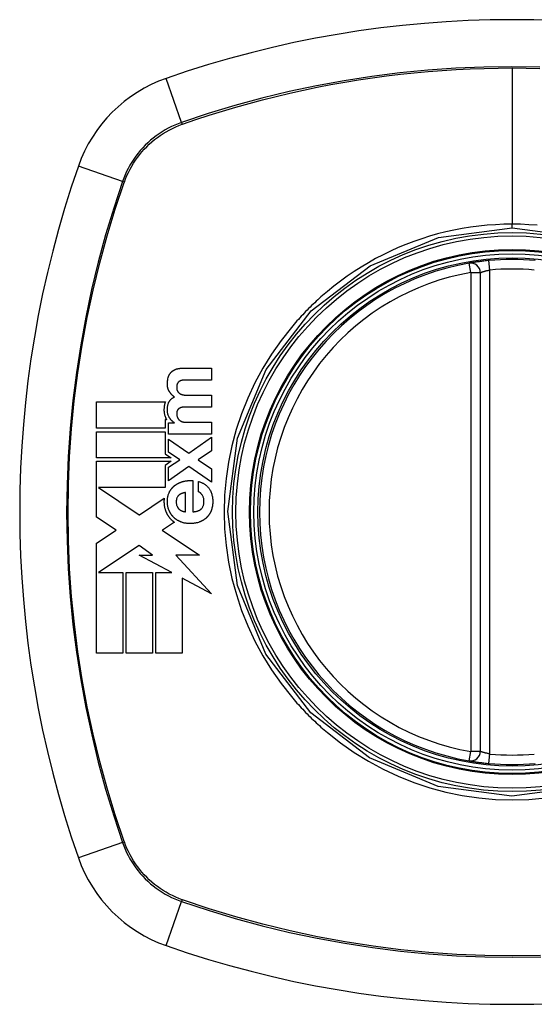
# Model space of a CAD drawing. Header units: inches. Extents: x 23 to 567, y 61 to 264.
# Tile 127 of 256: x 236.911 to 237.549, y 174.495 to 175.715. Entities that reach past the tile are written whole.
import ezdxf

# ---------------------------------------------------------------- set-up
doc = ezdxf.new("R2010")
doc.units = ezdxf.units.IN
doc.header["$MEASUREMENT"] = 0
doc.layers.add('Visible Edges(ANSI)', color=7, linetype='Continuous', lineweight=25)
doc.layers.add('Visible Tangent Edges(ANSI)', color=7, linetype='Continuous', lineweight=25)

msp = doc.modelspace()

# ---------------------------------------------------------------- linework, layer by layer
at = {"layer": 'Visible Edges(ANSI)'}
for p, q in [((237.4823, 174.8081), (237.4823, 175.4017)), ((237.1135, 175.2832), (237.1493, 175.2832)), ((237.1493, 175.2832), (237.1493, 175.2685)), ((237.1493, 175.2685), (237.119, 175.2685)), ((237.1195, 175.2497), (237.1493, 175.2497)), ((237.1493, 175.2497), (237.1493, 175.235)), ((237.0067, 175.2087), (237.0067, 175.2413)), ((237.0067, 175.2413), (237.0919, 175.2413)), ((237.1493, 175.235), (237.1193, 175.235)), ((237.0917, 175.2194), (237.0917, 175.2087)), ((237.0936, 175.2194), (237.0917, 175.2194)), ((237.0958, 175.2153), (237.1031, 175.2153)), ((237.0958, 175.2014), (237.0958, 175.2153)), ((237.1031, 175.2153), (237.1031, 175.2155)), ((237.1183, 175.2161), (237.1493, 175.2161)), ((237.1493, 175.2161), (237.1493, 175.2014)), ((237.0917, 175.2087), (237.0067, 175.2087)), ((237.0067, 175.2045), (237.0917, 175.2045)), ((237.0067, 175.1719), (237.0067, 175.2045)), ((237.0917, 175.2045), (237.0917, 175.1769)), ((237.1493, 175.2014), (237.0958, 175.2014)), ((237.0958, 175.1954), (237.1209, 175.1778)), ((237.0958, 175.1791), (237.0958, 175.1954)), ((237.1209, 175.1778), (237.1493, 175.1976)), ((237.1493, 175.1976), (237.1493, 175.1808)), ((237.0917, 175.1769), (237.0935, 175.1757)), ((237.0935, 175.1757), (237.0992, 175.1719)), ((237.1098, 175.1698), (237.0958, 175.1791)), ((237.1493, 175.1808), (237.1325, 175.1696)), ((237.0992, 175.1719), (237.0067, 175.1719)), ((237.0067, 175.1678), (237.0992, 175.1678)), ((237.0067, 175.1366), (237.0067, 175.1678)), ((237.0992, 175.1678), (237.0915, 175.1626)), ((237.0915, 175.1626), (237.0915, 175.1352)), ((237.0958, 175.1604), (237.1098, 175.1698)), ((237.1325, 175.1696), (237.1493, 175.1584)), ((237.1212, 175.1612), (237.0958, 175.1436)), ((237.0958, 175.1436), (237.0958, 175.1604)), ((237.1493, 175.142), (237.1212, 175.1612)), ((237.1493, 175.1584), (237.1493, 175.142)), ((237.1261, 175.1439), (237.1261, 175.1052)), ((237.1328, 175.13), (237.1328, 175.1429)), ((237.0067, 175.1358), (237.0067, 175.1366)), ((237.0067, 175.1352), (237.0067, 175.1358)), ((237.0067, 175.0986), (237.0067, 175.1352)), ((237.009, 175.1352), (237.0595, 175.1014)), ((237.0915, 175.1352), (237.009, 175.1352)), ((237.1168, 175.1052), (237.1168, 175.1292)), ((237.0597, 175.1016), (237.0904, 175.1219)), ((237.0595, 175.1014), (237.0597, 175.1016)), ((237.0308, 175.0825), (237.0067, 175.0986)), ((237.1031, 175.0922), (237.0885, 175.0826)), ((237.0067, 175.0665), (237.0308, 175.0825)), ((237.0885, 175.0826), (237.0881, 175.0823)), ((237.0881, 175.0823), (237.1341, 175.0516)), ((237.0067, 174.9298), (237.0067, 175.0665)), ((237.0595, 175.0634), (237.009, 175.0299)), ((237.0761, 175.0516), (237.0595, 175.0634)), ((237.0998, 175.0299), (237.0595, 175.0516)), ((237.0595, 175.0516), (237.0761, 175.0516)), ((237.1341, 175.0516), (237.1051, 175.0516)), ((237.1051, 175.0516), (237.1493, 175.0033)), ((237.009, 175.0299), (237.009, 175.0299)), ((237.009, 175.0299), (237.0393, 175.0299)), ((237.0393, 175.0299), (237.0393, 174.9298)), ((237.0435, 175.0299), (237.0761, 175.0299)), ((237.0435, 174.9298), (237.0435, 175.0299)), ((237.0761, 175.0299), (237.0761, 174.9298)), ((237.0802, 174.9298), (237.0802, 175.0299)), ((237.0802, 175.0299), (237.0998, 175.0299)), ((237.1493, 175.0033), (237.1128, 175.023)), ((237.1128, 175.023), (237.1128, 174.9298)), ((237.0393, 174.9298), (237.0067, 174.9298)), ((237.0761, 174.9298), (237.0435, 174.9298)), ((237.1128, 174.9298), (237.0802, 174.9298))]:
    msp.add_line(p, q, dxfattribs=at)
at = {"layer": 'Visible Edges(ANSI)', "flags": 128}
for points in [[(237.493, 175.4166), (237.4914, 175.4165), (237.4898, 175.4163), (237.4882, 175.4161), (237.4866, 175.416), (237.4851, 175.4158), (237.4836, 175.4156), (237.4821, 175.4154), (237.4807, 175.4152), (237.4794, 175.4151), (237.4781, 175.4149), (237.4768, 175.4147), (237.4756, 175.4145), (237.4745, 175.4144), (237.4735, 175.4142), (237.4726, 175.4141), (237.4717, 175.4139), (237.471, 175.4138), (237.4703, 175.4137), (237.4697, 175.4136), (237.4693, 175.4135), (237.4689, 175.4135), (237.4686, 175.4134), (237.4685, 175.4134), (237.4684, 175.4134)], [(237.0954, 175.2715), (237.0955, 175.2718), (237.0956, 175.2721), (237.0957, 175.2724), (237.0958, 175.2727), (237.0959, 175.2729), (237.096, 175.2732), (237.0961, 175.2735), (237.0962, 175.2738), (237.0963, 175.274), (237.0964, 175.2743), (237.0966, 175.2746), (237.0967, 175.2748), (237.0968, 175.2751), (237.097, 175.2754), (237.0971, 175.2756), (237.0973, 175.2759), (237.0975, 175.2761), (237.0976, 175.2763), (237.0978, 175.2766), (237.098, 175.2768), (237.0981, 175.2771), (237.0983, 175.2773), (237.0985, 175.2775), (237.0987, 175.2777)], [(237.0987, 175.2777), (237.0989, 175.278), (237.0991, 175.2782), (237.0993, 175.2784), (237.0996, 175.2786), (237.0998, 175.2788), (237.1, 175.279), (237.1002, 175.2792), (237.1005, 175.2794), (237.1007, 175.2796), (237.1009, 175.2798), (237.1012, 175.2799), (237.1014, 175.2801), (237.1017, 175.2803), (237.102, 175.2804), (237.1022, 175.2806), (237.1025, 175.2807), (237.1027, 175.2809), (237.103, 175.281), (237.1033, 175.2812), (237.1036, 175.2813), (237.1038, 175.2814), (237.1041, 175.2815), (237.1044, 175.2817), (237.1047, 175.2818)], [(237.1047, 175.2818), (237.105, 175.2819), (237.1054, 175.282), (237.1057, 175.2822), (237.1061, 175.2823), (237.1064, 175.2824), (237.1068, 175.2825), (237.1072, 175.2826), (237.1075, 175.2826), (237.1079, 175.2827), (237.1083, 175.2828), (237.1087, 175.2829), (237.109, 175.2829), (237.1094, 175.283), (237.1098, 175.283), (237.1102, 175.2831), (237.1105, 175.2831), (237.1109, 175.2831), (237.1113, 175.2832), (237.1117, 175.2832), (237.112, 175.2832), (237.1124, 175.2832), (237.1128, 175.2832), (237.1131, 175.2832), (237.1135, 175.2832)], [(237.097, 175.254), (237.0968, 175.2543), (237.0966, 175.2547), (237.0964, 175.2551), (237.0962, 175.2555), (237.096, 175.2558), (237.0958, 175.2562), (237.0956, 175.2566), (237.0955, 175.257), (237.0953, 175.2574), (237.0952, 175.2578), (237.0951, 175.2582), (237.095, 175.2587), (237.0948, 175.2592), (237.0947, 175.2598), (237.0946, 175.2605), (237.0945, 175.2614), (237.0944, 175.2623), (237.0944, 175.2634), (237.0944, 175.2647), (237.0944, 175.266), (237.0946, 175.2674), (237.0948, 175.2688), (237.095, 175.2702), (237.0954, 175.2715)], [(237.107, 175.2644), (237.1068, 175.2641), (237.1067, 175.2638), (237.1065, 175.2635), (237.1064, 175.2631), (237.1063, 175.2628), (237.1063, 175.2625), (237.1062, 175.2621), (237.1061, 175.2618), (237.1061, 175.2614), (237.106, 175.2611), (237.106, 175.2607), (237.106, 175.2604), (237.106, 175.26), (237.106, 175.2596), (237.106, 175.2591), (237.106, 175.2586), (237.106, 175.2581), (237.1061, 175.2576), (237.1062, 175.257), (237.1063, 175.2565), (237.1065, 175.256), (237.1066, 175.2555), (237.1069, 175.255), (237.1071, 175.2545)], [(237.1098, 175.2672), (237.1096, 175.2671), (237.1095, 175.267), (237.1094, 175.2669), (237.1092, 175.2668), (237.1091, 175.2667), (237.109, 175.2667), (237.1088, 175.2666), (237.1087, 175.2665), (237.1086, 175.2663), (237.1084, 175.2662), (237.1083, 175.2661), (237.1082, 175.266), (237.1081, 175.2659), (237.108, 175.2658), (237.1079, 175.2656), (237.1077, 175.2655), (237.1076, 175.2654), (237.1075, 175.2653), (237.1074, 175.2651), (237.1073, 175.265), (237.1073, 175.2649), (237.1072, 175.2647), (237.1071, 175.2646), (237.107, 175.2644)], [(237.1139, 175.2683), (237.1138, 175.2683), (237.1136, 175.2683), (237.1134, 175.2683), (237.1132, 175.2682), (237.113, 175.2682), (237.1129, 175.2682), (237.1127, 175.2681), (237.1125, 175.2681), (237.1123, 175.2681), (237.1122, 175.268), (237.112, 175.268), (237.1118, 175.268), (237.1116, 175.2679), (237.1115, 175.2679), (237.1113, 175.2678), (237.1111, 175.2677), (237.1109, 175.2677), (237.1108, 175.2676), (237.1106, 175.2676), (237.1104, 175.2675), (237.1103, 175.2674), (237.1101, 175.2673), (237.1099, 175.2673), (237.1098, 175.2672)], [(237.119, 175.2685), (237.1188, 175.2685), (237.1186, 175.2685), (237.1184, 175.2685), (237.1182, 175.2685), (237.1179, 175.2685), (237.1177, 175.2685), (237.1175, 175.2685), (237.1173, 175.2685), (237.1171, 175.2685), (237.1169, 175.2685), (237.1167, 175.2685), (237.1165, 175.2685), (237.1163, 175.2685), (237.116, 175.2685), (237.1158, 175.2684), (237.1156, 175.2684), (237.1154, 175.2684), (237.1152, 175.2684), (237.115, 175.2684), (237.1148, 175.2684), (237.1146, 175.2684), (237.1144, 175.2683), (237.1141, 175.2683), (237.1139, 175.2683)], [(237.1033, 175.2475), (237.103, 175.2477), (237.1026, 175.2479), (237.1023, 175.2482), (237.1021, 175.2484), (237.1018, 175.2486), (237.1015, 175.2489), (237.1012, 175.2491), (237.1009, 175.2494), (237.1006, 175.2496), (237.1004, 175.2499), (237.1001, 175.2501), (237.0999, 175.2504), (237.0996, 175.2507), (237.0993, 175.251), (237.0991, 175.2512), (237.0989, 175.2515), (237.0986, 175.2518), (237.0984, 175.2521), (237.0981, 175.2524), (237.0979, 175.2527), (237.0977, 175.253), (237.0975, 175.2533), (237.0973, 175.2537), (237.097, 175.254)], [(237.1071, 175.2545), (237.1072, 175.2543), (237.1073, 175.2542), (237.1074, 175.254), (237.1076, 175.2539), (237.1077, 175.2537), (237.1078, 175.2536), (237.1079, 175.2534), (237.108, 175.2533), (237.1081, 175.2532), (237.1083, 175.253), (237.1084, 175.2529), (237.1085, 175.2528), (237.1086, 175.2527), (237.1088, 175.2525), (237.1089, 175.2524), (237.1091, 175.2523), (237.1092, 175.2522), (237.1093, 175.2521), (237.1095, 175.252), (237.1096, 175.2519), (237.1098, 175.2518), (237.1099, 175.2517), (237.1101, 175.2516), (237.1103, 175.2515)], [(237.1103, 175.2515), (237.1104, 175.2514), (237.1106, 175.2513), (237.1108, 175.2512), (237.1109, 175.2511), (237.1111, 175.251), (237.1113, 175.251), (237.1115, 175.2509), (237.1116, 175.2508), (237.1118, 175.2507), (237.112, 175.2507), (237.1122, 175.2506), (237.1124, 175.2506), (237.1125, 175.2505), (237.1127, 175.2504), (237.1129, 175.2504), (237.1131, 175.2503), (237.1133, 175.2503), (237.1135, 175.2502), (237.1137, 175.2502), (237.1138, 175.2502), (237.114, 175.2501), (237.1142, 175.2501), (237.1144, 175.2501), (237.1146, 175.25)], [(237.1146, 175.25), (237.1148, 175.25), (237.115, 175.25), (237.1152, 175.2499), (237.1154, 175.2499), (237.1156, 175.2499), (237.1158, 175.2499), (237.116, 175.2499), (237.1162, 175.2498), (237.1164, 175.2498), (237.1166, 175.2498), (237.1168, 175.2498), (237.1171, 175.2498), (237.1173, 175.2497), (237.1175, 175.2497), (237.1177, 175.2497), (237.1179, 175.2497), (237.1181, 175.2497), (237.1183, 175.2497), (237.1185, 175.2497), (237.1187, 175.2497), (237.1189, 175.2497), (237.1191, 175.2497), (237.1193, 175.2497), (237.1195, 175.2497)], [(237.0919, 175.2413), (237.0916, 175.2406), (237.0914, 175.2399), (237.0912, 175.2392), (237.091, 175.2385), (237.0908, 175.2378), (237.0907, 175.2371), (237.0906, 175.2364), (237.0905, 175.2356), (237.0904, 175.2349), (237.0903, 175.2342), (237.0903, 175.2334), (237.0902, 175.2326), (237.0902, 175.2317), (237.0902, 175.2307), (237.0903, 175.2297), (237.0904, 175.2287), (237.0906, 175.2276), (237.0908, 175.2265), (237.091, 175.2255), (237.0913, 175.2244), (237.0917, 175.2234), (237.0921, 175.2224), (237.0925, 175.2214), (237.093, 175.2205)], [(237.0966, 175.2225), (237.0962, 175.2233), (237.0958, 175.2242), (237.0954, 175.2251), (237.0951, 175.2261), (237.0949, 175.227), (237.0947, 175.228), (237.0945, 175.2289), (237.0944, 175.2298), (237.0944, 175.2306), (237.0944, 175.2314), (237.0944, 175.2322), (237.0944, 175.233), (237.0944, 175.2337), (237.0945, 175.2344), (237.0946, 175.2351), (237.0947, 175.2358), (237.0948, 175.2365), (237.0949, 175.2372), (237.0951, 175.2378), (237.0953, 175.2385), (237.0955, 175.2392), (237.0958, 175.2398), (237.096, 175.2405), (237.0963, 175.2411)], [(237.0963, 175.2411), (237.0965, 175.2415), (237.0967, 175.2418), (237.0969, 175.2422), (237.0971, 175.2425), (237.0973, 175.2429), (237.0976, 175.2432), (237.0978, 175.2435), (237.0981, 175.2438), (237.0983, 175.2441), (237.0986, 175.2444), (237.0989, 175.2447), (237.0992, 175.245), (237.0995, 175.2452), (237.0998, 175.2455), (237.1001, 175.2457), (237.1005, 175.246), (237.1008, 175.2462), (237.1011, 175.2464), (237.1015, 175.2466), (237.1018, 175.2468), (237.1022, 175.247), (237.1025, 175.2472), (237.1029, 175.2473), (237.1033, 175.2475)], [(237.1071, 175.2314), (237.107, 175.2311), (237.1069, 175.2309), (237.1067, 175.2306), (237.1066, 175.2303), (237.1065, 175.2301), (237.1064, 175.2298), (237.1063, 175.2295), (237.1063, 175.2292), (237.1062, 175.2289), (237.1062, 175.2286), (237.1061, 175.2283), (237.1061, 175.2281), (237.106, 175.2278), (237.106, 175.2275), (237.106, 175.2272), (237.106, 175.2269), (237.106, 175.2266), (237.106, 175.2263), (237.106, 175.2259), (237.106, 175.2256), (237.106, 175.2251), (237.1061, 175.2246), (237.1062, 175.224), (237.1064, 175.2233)], [(237.1064, 175.2233), (237.1065, 175.2232), (237.1065, 175.223), (237.1066, 175.2229), (237.1066, 175.2227), (237.1067, 175.2226), (237.1067, 175.2224), (237.1068, 175.2223), (237.1069, 175.2221), (237.1069, 175.222), (237.107, 175.2218), (237.1071, 175.2217), (237.1071, 175.2216), (237.1072, 175.2214), (237.1073, 175.2213), (237.1074, 175.2211), (237.1074, 175.221), (237.1075, 175.2209), (237.1076, 175.2208), (237.1077, 175.2206), (237.1078, 175.2205), (237.1079, 175.2204), (237.108, 175.2202), (237.1081, 175.2201), (237.1082, 175.22)], [(237.1103, 175.234), (237.1101, 175.2339), (237.11, 175.2338), (237.1098, 175.2338), (237.1097, 175.2337), (237.1095, 175.2336), (237.1094, 175.2335), (237.1092, 175.2334), (237.1091, 175.2334), (237.1089, 175.2333), (237.1088, 175.2332), (237.1087, 175.2331), (237.1085, 175.2329), (237.1084, 175.2328), (237.1083, 175.2327), (237.1081, 175.2326), (237.108, 175.2325), (237.1079, 175.2324), (237.1078, 175.2322), (237.1077, 175.2321), (237.1076, 175.232), (237.1074, 175.2318), (237.1073, 175.2317), (237.1072, 175.2315), (237.1071, 175.2314)], [(237.1146, 175.2349), (237.1144, 175.2349), (237.1142, 175.2348), (237.1141, 175.2348), (237.1139, 175.2348), (237.1137, 175.2348), (237.1135, 175.2348), (237.1133, 175.2347), (237.1131, 175.2347), (237.113, 175.2347), (237.1128, 175.2347), (237.1126, 175.2346), (237.1124, 175.2346), (237.1122, 175.2346), (237.1121, 175.2345), (237.1119, 175.2345), (237.1117, 175.2344), (237.1115, 175.2344), (237.1114, 175.2343), (237.1112, 175.2343), (237.111, 175.2342), (237.1108, 175.2342), (237.1107, 175.2341), (237.1105, 175.234), (237.1103, 175.234)], [(237.1193, 175.235), (237.1191, 175.235), (237.1189, 175.235), (237.1187, 175.235), (237.1185, 175.235), (237.1183, 175.235), (237.1181, 175.235), (237.1179, 175.235), (237.1177, 175.235), (237.1175, 175.2349), (237.1174, 175.2349), (237.1172, 175.2349), (237.117, 175.2349), (237.1168, 175.2349), (237.1166, 175.2349), (237.1164, 175.2349), (237.1162, 175.2349), (237.116, 175.2349), (237.1158, 175.2349), (237.1156, 175.2349), (237.1154, 175.2349), (237.1152, 175.2349), (237.115, 175.2349), (237.1148, 175.2349), (237.1146, 175.2349)], [(237.093, 175.2205), (237.093, 175.2204), (237.0931, 175.2204), (237.0931, 175.2203), (237.0931, 175.2203), (237.0931, 175.2202), (237.0932, 175.2202), (237.0932, 175.2202), (237.0932, 175.2201), (237.0932, 175.2201), (237.0933, 175.22), (237.0933, 175.22), (237.0933, 175.2199), (237.0933, 175.2199), (237.0934, 175.2199), (237.0934, 175.2198), (237.0934, 175.2198), (237.0935, 175.2197), (237.0935, 175.2197), (237.0935, 175.2196), (237.0935, 175.2196), (237.0936, 175.2195), (237.0936, 175.2195), (237.0936, 175.2195), (237.0936, 175.2194)], [(237.1031, 175.2155), (237.1027, 175.2157), (237.1024, 175.216), (237.1021, 175.2162), (237.1018, 175.2164), (237.1015, 175.2167), (237.1012, 175.217), (237.1009, 175.2172), (237.1006, 175.2175), (237.1003, 175.2178), (237.1, 175.218), (237.0997, 175.2183), (237.0995, 175.2186), (237.0992, 175.2189), (237.0989, 175.2192), (237.0987, 175.2195), (237.0984, 175.2198), (237.0982, 175.2201), (237.0979, 175.2205), (237.0977, 175.2208), (237.0975, 175.2211), (237.0973, 175.2214), (237.097, 175.2218), (237.0968, 175.2221), (237.0966, 175.2225)], [(237.1082, 175.22), (237.1083, 175.2198), (237.1084, 175.2197), (237.1086, 175.2196), (237.1087, 175.2194), (237.1088, 175.2193), (237.109, 175.2191), (237.1091, 175.219), (237.1093, 175.2189), (237.1094, 175.2188), (237.1096, 175.2186), (237.1097, 175.2185), (237.1099, 175.2184), (237.1101, 175.2183), (237.1102, 175.2182), (237.1104, 175.2181), (237.1105, 175.218), (237.1107, 175.2179), (237.1109, 175.2178), (237.111, 175.2177), (237.1112, 175.2176), (237.1114, 175.2175), (237.1116, 175.2174), (237.1117, 175.2173), (237.1119, 175.2173)], [(237.1119, 175.2173), (237.1122, 175.2171), (237.1124, 175.217), (237.1127, 175.2169), (237.1129, 175.2169), (237.1132, 175.2168), (237.1134, 175.2167), (237.1137, 175.2166), (237.114, 175.2166), (237.1142, 175.2165), (237.1145, 175.2164), (237.1148, 175.2164), (237.115, 175.2163), (237.1153, 175.2163), (237.1156, 175.2163), (237.1158, 175.2162), (237.1161, 175.2162), (237.1164, 175.2162), (237.1166, 175.2162), (237.1169, 175.2162), (237.1172, 175.2161), (237.1175, 175.2161), (237.1177, 175.2161), (237.118, 175.2161), (237.1183, 175.2161)], [(237.097, 175.1298), (237.0972, 175.1302), (237.0974, 175.1306), (237.0977, 175.131), (237.0979, 175.1314), (237.0982, 175.1318), (237.0984, 175.1322), (237.0987, 175.1326), (237.0989, 175.1329), (237.0992, 175.1333), (237.0995, 175.1337), (237.0998, 175.134), (237.1001, 175.1344), (237.1004, 175.1347), (237.1007, 175.1351), (237.101, 175.1354), (237.1013, 175.1357), (237.1016, 175.1361), (237.102, 175.1364), (237.1023, 175.1367), (237.1027, 175.137), (237.103, 175.1373), (237.1034, 175.1376), (237.1037, 175.1379), (237.1041, 175.1381)], [(237.1041, 175.1381), (237.1045, 175.1384), (237.1049, 175.1387), (237.1053, 175.1389), (237.1057, 175.1392), (237.1061, 175.1394), (237.1065, 175.1397), (237.1069, 175.1399), (237.1073, 175.1401), (237.1077, 175.1404), (237.1081, 175.1406), (237.1085, 175.1408), (237.109, 175.141), (237.1094, 175.1412), (237.1098, 175.1414), (237.1102, 175.1415), (237.1107, 175.1417), (237.1111, 175.1419), (237.1115, 175.142), (237.112, 175.1422), (237.1124, 175.1423), (237.1129, 175.1425), (237.1133, 175.1426), (237.1138, 175.1427), (237.1142, 175.1428)], [(237.1142, 175.1428), (237.1147, 175.143), (237.1152, 175.1431), (237.1157, 175.1432), (237.1162, 175.1433), (237.1167, 175.1434), (237.1172, 175.1435), (237.1177, 175.1435), (237.1182, 175.1436), (237.1187, 175.1437), (237.1192, 175.1437), (237.1197, 175.1438), (237.1202, 175.1438), (237.1207, 175.1439), (237.1212, 175.1439), (237.1217, 175.1439), (237.1221, 175.1439), (237.1226, 175.144), (237.1231, 175.144), (237.1236, 175.144), (237.1241, 175.144), (237.1246, 175.1439), (237.1251, 175.1439), (237.1256, 175.1439), (237.1261, 175.1439)], [(237.1328, 175.1429), (237.1334, 175.1427), (237.1341, 175.1425), (237.1348, 175.1422), (237.1354, 175.142), (237.1361, 175.1417), (237.1367, 175.1414), (237.1374, 175.1411), (237.138, 175.1408), (237.1387, 175.1405), (237.1393, 175.1401), (237.1399, 175.1398), (237.1405, 175.1394), (237.1411, 175.139), (237.1417, 175.1386), (237.1422, 175.1381), (237.1428, 175.1377), (237.1433, 175.1372), (237.1438, 175.1367), (237.1443, 175.1362), (237.1448, 175.1357), (237.1453, 175.1352), (237.1457, 175.1346), (237.1461, 175.134), (237.1466, 175.1334)], [(237.0965, 175.1067), (237.0962, 175.1077), (237.0958, 175.1086), (237.0955, 175.1095), (237.0952, 175.1105), (237.095, 175.1115), (237.0948, 175.1125), (237.0947, 175.1134), (237.0945, 175.1144), (237.0944, 175.1154), (237.0944, 175.1164), (237.0944, 175.1174), (237.0944, 175.1184), (237.0944, 175.1194), (237.0944, 175.1204), (237.0945, 175.1214), (237.0947, 175.1224), (237.0948, 175.1233), (237.095, 175.1243), (237.0953, 175.1253), (237.0955, 175.1262), (237.0958, 175.1271), (237.0962, 175.128), (237.0966, 175.1289), (237.097, 175.1298)], [(237.1168, 175.1292), (237.1165, 175.1291), (237.1161, 175.129), (237.1157, 175.1289), (237.1153, 175.1288), (237.1149, 175.1288), (237.1146, 175.1287), (237.1142, 175.1285), (237.1138, 175.1284), (237.1134, 175.1283), (237.1131, 175.1282), (237.1127, 175.128), (237.1123, 175.1279), (237.112, 175.1278), (237.1116, 175.1276), (237.1113, 175.1274), (237.1109, 175.1273), (237.1106, 175.1271), (237.1102, 175.1269), (237.1099, 175.1267), (237.1096, 175.1265), (237.1092, 175.1262), (237.1089, 175.126), (237.1086, 175.1258), (237.1083, 175.1255)], [(237.1375, 175.1261), (237.1373, 175.1263), (237.1372, 175.1265), (237.137, 175.1267), (237.1369, 175.1269), (237.1367, 175.1271), (237.1365, 175.1273), (237.1363, 175.1275), (237.1362, 175.1277), (237.136, 175.1279), (237.1358, 175.1281), (237.1356, 175.1283), (237.1354, 175.1285), (237.1352, 175.1286), (237.135, 175.1288), (237.1348, 175.129), (237.1346, 175.1291), (237.1344, 175.1292), (237.1342, 175.1294), (237.1339, 175.1295), (237.1337, 175.1296), (237.1335, 175.1297), (237.1333, 175.1298), (237.133, 175.1299), (237.1328, 175.13)], [(237.1365, 175.1089), (237.137, 175.1094), (237.1374, 175.11), (237.1378, 175.1106), (237.1382, 175.1112), (237.1385, 175.1119), (237.1388, 175.1125), (237.139, 175.1132), (237.1392, 175.1139), (237.1394, 175.1147), (237.1395, 175.1154), (237.1396, 175.1161), (237.1397, 175.1169), (237.1397, 175.1176), (237.1397, 175.1184), (237.1397, 175.1192), (237.1396, 175.12), (237.1395, 175.1208), (237.1394, 175.1216), (237.1392, 175.1224), (237.1389, 175.1232), (237.1387, 175.124), (237.1383, 175.1247), (237.1379, 175.1254), (237.1375, 175.1261)], [(237.1466, 175.1334), (237.1471, 175.1324), (237.1477, 175.1314), (237.1482, 175.1304), (237.1487, 175.1293), (237.1491, 175.1283), (237.1494, 175.1272), (237.1497, 175.126), (237.15, 175.1249), (237.1502, 175.1238), (237.1504, 175.1226), (237.1505, 175.1215), (237.1506, 175.1203), (237.1507, 175.1191), (237.1507, 175.1179), (237.1507, 175.1168), (237.1506, 175.1156), (237.1505, 175.1144), (237.1504, 175.1133), (237.1502, 175.1121), (237.15, 175.1109), (237.1497, 175.1098), (237.1494, 175.1087), (237.1491, 175.1076), (237.1487, 175.1065)], [(237.0904, 175.1219), (237.0904, 175.1212), (237.0903, 175.1205), (237.0903, 175.1198), (237.0902, 175.1191), (237.0902, 175.1184), (237.0902, 175.1177), (237.0902, 175.1169), (237.0903, 175.1162), (237.0903, 175.1155), (237.0903, 175.1148), (237.0904, 175.1141), (237.0905, 175.1134), (237.0906, 175.1126), (237.0907, 175.1119), (237.0908, 175.1112), (237.091, 175.1105), (237.0912, 175.1098), (237.0913, 175.1091), (237.0915, 175.1085), (237.0917, 175.1078), (237.092, 175.1071), (237.0922, 175.1064), (237.0925, 175.1058), (237.0927, 175.1051)], [(237.1083, 175.1255), (237.1079, 175.1251), (237.1075, 175.1246), (237.1072, 175.1241), (237.1068, 175.1236), (237.1066, 175.1231), (237.1063, 175.1225), (237.1061, 175.122), (237.1059, 175.1214), (237.1058, 175.1208), (237.1056, 175.1202), (237.1056, 175.1196), (237.1055, 175.119), (237.1055, 175.1183), (237.1054, 175.1177), (237.1054, 175.1171), (237.1055, 175.1165), (237.1055, 175.1158), (237.1056, 175.1152), (237.1057, 175.1146), (237.1058, 175.114), (237.1059, 175.1134), (237.1061, 175.1128), (237.1064, 175.1122), (237.1066, 175.1116)], [(237.0927, 175.1051), (237.0929, 175.1046), (237.0932, 175.1042), (237.0934, 175.1037), (237.0936, 175.1032), (237.0938, 175.1028), (237.0941, 175.1023), (237.0943, 175.1019), (237.0946, 175.1015), (237.0949, 175.101), (237.0951, 175.1006), (237.0954, 175.1002), (237.0957, 175.0997), (237.096, 175.0993), (237.0963, 175.0989), (237.0966, 175.0985), (237.0969, 175.0981), (237.0972, 175.0977), (237.0975, 175.0973), (237.0979, 175.0969), (237.0982, 175.0966), (237.0986, 175.0962), (237.0989, 175.0958), (237.0993, 175.0955), (237.0996, 175.0951)], [(237.1025, 175.0981), (237.1022, 175.0984), (237.1019, 175.0987), (237.1016, 175.099), (237.1013, 175.0994), (237.101, 175.0997), (237.1007, 175.1), (237.1004, 175.1003), (237.1001, 175.1007), (237.0999, 175.101), (237.0996, 175.1014), (237.0993, 175.1017), (237.0991, 175.1021), (237.0988, 175.1025), (237.0986, 175.1028), (237.0984, 175.1032), (237.0981, 175.1036), (237.0979, 175.104), (237.0977, 175.1044), (237.0975, 175.1047), (237.0973, 175.1051), (237.0971, 175.1055), (237.0969, 175.1059), (237.0967, 175.1063), (237.0965, 175.1067)], [(237.1066, 175.1116), (237.1067, 175.1114), (237.1068, 175.1113), (237.1069, 175.1111), (237.107, 175.1109), (237.1071, 175.1107), (237.1072, 175.1106), (237.1073, 175.1104), (237.1074, 175.1102), (237.1076, 175.1101), (237.1077, 175.1099), (237.1078, 175.1097), (237.1079, 175.1096), (237.108, 175.1094), (237.1082, 175.1093), (237.1083, 175.1091), (237.1084, 175.109), (237.1086, 175.1088), (237.1087, 175.1087), (237.1088, 175.1085), (237.109, 175.1084), (237.1091, 175.1083), (237.1093, 175.1081), (237.1094, 175.108), (237.1096, 175.1079)], [(237.1096, 175.1079), (237.1097, 175.1078), (237.1099, 175.1077), (237.11, 175.1076), (237.1102, 175.1075), (237.1103, 175.1074), (237.1104, 175.1073), (237.1106, 175.1072), (237.1107, 175.1071), (237.1109, 175.107), (237.111, 175.1069), (237.1112, 175.1068), (237.1114, 175.1067), (237.1115, 175.1066), (237.1117, 175.1066), (237.1118, 175.1065), (237.112, 175.1064), (237.1121, 175.1063), (237.1123, 175.1063), (237.1125, 175.1062), (237.1126, 175.1061), (237.1128, 175.1061), (237.113, 175.106), (237.1131, 175.106), (237.1133, 175.1059)], [(237.1133, 175.1059), (237.1134, 175.1059), (237.1136, 175.1058), (237.1137, 175.1058), (237.1139, 175.1058), (237.114, 175.1057), (237.1142, 175.1057), (237.1143, 175.1057), (237.1145, 175.1056), (237.1146, 175.1056), (237.1148, 175.1055), (237.1149, 175.1055), (237.1151, 175.1055), (237.1152, 175.1055), (237.1153, 175.1054), (237.1155, 175.1054), (237.1156, 175.1054), (237.1158, 175.1054), (237.1159, 175.1053), (237.1161, 175.1053), (237.1162, 175.1053), (237.1164, 175.1053), (237.1165, 175.1053), (237.1167, 175.1053), (237.1168, 175.1052)], [(237.1261, 175.1052), (237.1266, 175.1053), (237.1271, 175.1053), (237.1275, 175.1053), (237.128, 175.1054), (237.1285, 175.1054), (237.1289, 175.1055), (237.1294, 175.1056), (237.1299, 175.1057), (237.1303, 175.1057), (237.1308, 175.1059), (237.1312, 175.106), (237.1317, 175.1061), (237.1321, 175.1062), (237.1326, 175.1064), (237.133, 175.1066), (237.1334, 175.1068), (237.1338, 175.107), (237.1343, 175.1072), (237.1347, 175.1074), (237.1351, 175.1077), (237.1354, 175.1079), (237.1358, 175.1082), (237.1362, 175.1085), (237.1365, 175.1089)], [(237.1487, 175.1065), (237.1485, 175.1061), (237.1483, 175.1057), (237.1482, 175.1053), (237.148, 175.1049), (237.1478, 175.1045), (237.1476, 175.1041), (237.1474, 175.1037), (237.1472, 175.1033), (237.147, 175.103), (237.1467, 175.1026), (237.1465, 175.1022), (237.1463, 175.1018), (237.146, 175.1015), (237.1458, 175.1011), (237.1455, 175.1008), (237.1452, 175.1004), (237.145, 175.1001), (237.1447, 175.0998), (237.1444, 175.0994), (237.1441, 175.0991), (237.1438, 175.0988), (237.1435, 175.0985), (237.1432, 175.0982), (237.1429, 175.0979)], [(237.0996, 175.0951), (237.0998, 175.095), (237.0999, 175.0949), (237.1, 175.0947), (237.1002, 175.0946), (237.1003, 175.0945), (237.1005, 175.0943), (237.1006, 175.0942), (237.1007, 175.0941), (237.1009, 175.094), (237.101, 175.0938), (237.1012, 175.0937), (237.1013, 175.0936), (237.1015, 175.0935), (237.1016, 175.0934), (237.1018, 175.0933), (237.1019, 175.0931), (237.1021, 175.093), (237.1022, 175.0929), (237.1024, 175.0928), (237.1025, 175.0927), (237.1027, 175.0926), (237.1028, 175.0925), (237.103, 175.0924), (237.1031, 175.0922)], [(237.1114, 175.0925), (237.111, 175.0927), (237.1106, 175.0928), (237.1102, 175.093), (237.1098, 175.0932), (237.1094, 175.0934), (237.109, 175.0936), (237.1086, 175.0938), (237.1082, 175.094), (237.1078, 175.0942), (237.1075, 175.0944), (237.1071, 175.0946), (237.1067, 175.0948), (237.1063, 175.0951), (237.106, 175.0953), (237.1056, 175.0956), (237.1052, 175.0958), (237.1049, 175.0961), (237.1045, 175.0963), (237.1042, 175.0966), (237.1038, 175.0969), (237.1035, 175.0972), (237.1031, 175.0975), (237.1028, 175.0978), (237.1025, 175.0981)], [(237.134, 175.0925), (237.1328, 175.092), (237.1316, 175.0917), (237.1303, 175.0914), (237.1291, 175.0911), (237.1278, 175.0909), (237.1266, 175.0907), (237.1255, 175.0906), (237.1244, 175.0906), (237.1234, 175.0905), (237.1225, 175.0905), (237.1217, 175.0906), (237.1209, 175.0906), (237.1201, 175.0906), (237.1193, 175.0907), (237.1185, 175.0908), (237.1177, 175.0909), (237.1169, 175.091), (237.1161, 175.0912), (237.1153, 175.0913), (237.1145, 175.0915), (237.1138, 175.0917), (237.113, 175.092), (237.1122, 175.0922), (237.1114, 175.0925)], [(237.1429, 175.0979), (237.1426, 175.0976), (237.1423, 175.0973), (237.1419, 175.097), (237.1416, 175.0967), (237.1412, 175.0964), (237.1409, 175.0962), (237.1405, 175.0959), (237.1402, 175.0957), (237.1398, 175.0954), (237.1395, 175.0952), (237.1391, 175.0949), (237.1387, 175.0947), (237.1384, 175.0945), (237.138, 175.0943), (237.1376, 175.0941), (237.1372, 175.0939), (237.1368, 175.0937), (237.1364, 175.0935), (237.136, 175.0933), (237.1356, 175.0931), (237.1352, 175.0929), (237.1348, 175.0928), (237.1344, 175.0926), (237.134, 175.0925)], [(237.4684, 174.7965), (237.4685, 174.7965), (237.4686, 174.7965), (237.4689, 174.7964), (237.4693, 174.7964), (237.4697, 174.7963), (237.4703, 174.7962), (237.471, 174.7961), (237.4717, 174.796), (237.4726, 174.7958), (237.4735, 174.7957), (237.4745, 174.7955), (237.4756, 174.7953), (237.4768, 174.7952), (237.4781, 174.795), (237.4794, 174.7948), (237.4807, 174.7946), (237.4821, 174.7945), (237.4836, 174.7943), (237.4851, 174.7941), (237.4866, 174.7939), (237.4882, 174.7937), (237.4898, 174.7936), (237.4914, 174.7934), (237.493, 174.7933)]]:
    msp.add_lwpolyline(points, dxfattribs=at)
at = {"layer": 'Visible Edges(ANSI)'}
for radius in [0.3199, 0.315]:
    msp.add_circle((237.5216, 175.1049), radius, dxfattribs=at)
for centre, radius, start, end in [((237.5216, 174.416), 1.2992, 70.7337, 109.2663), ((237.1514, 175.4752), 0.1772, 109.2663, 160.7337), ((238.2106, 175.1049), 1.2992, 160.7337, 199.2663), ((237.5216, 175.1049), 0.313, 99.784, 260.216), ((237.4704, 175.4017), 0.0118, 0, 99.784), ((237.5216, 175.1049), 0.313, 84.7499, 95.2501), ((237.4704, 174.8081), 0.0118, 260.216, 0), ((237.5216, 175.1049), 0.313, 264.7499, 275.2501), ((237.1514, 174.7347), 0.1772, 199.2663, 250.7337), ((237.5216, 175.7939), 1.2992, 250.7337, 289.2663)]:
    msp.add_arc(centre, radius, start, end, dxfattribs=at)
at = {"layer": 'Visible Tangent Edges(ANSI)'}
for p, q in [((237.5216, 175.6553), (237.5216, 175.4618)), ((237.112, 175.5878), (237.0929, 175.6424)), ((237.1128, 175.5855), (237.1133, 175.5857)), ((237.0388, 175.5145), (236.9841, 175.5336)), ((237.0409, 175.5133), (237.0411, 175.5137)), ((237.5216, 175.4572), (237.5216, 175.4618)), ((237.4704, 175.4017), (237.4684, 175.4134)), ((237.4941, 175.4049), (237.493, 175.4166)), ((237.4704, 175.4017), (237.4823, 175.4017)), ((237.4704, 175.4017), (237.4704, 174.8081)), ((237.4941, 174.805), (237.4941, 175.4049)), ((237.4684, 174.7965), (237.4704, 174.8081)), ((237.4823, 174.8081), (237.4704, 174.8081)), ((237.493, 174.7933), (237.4941, 174.805)), ((237.0388, 174.6954), (236.9841, 174.6763)), ((237.0411, 174.6961), (237.0409, 174.6966)), ((237.0929, 174.5675), (237.112, 174.6221)), ((237.1133, 174.6242), (237.1128, 174.6244))]:
    msp.add_line(p, q, dxfattribs=at)
at = {"layer": 'Visible Tangent Edges(ANSI)', "flags": 128}
for points in [[(237.556, 175.6565), (237.5213, 175.6569), (237.4866, 175.6564), (237.4519, 175.655), (237.4172, 175.6526), (237.3826, 175.6492), (237.348, 175.6448), (237.3136, 175.6395), (237.2794, 175.6332), (237.2453, 175.626), (237.2116, 175.6178), (237.1781, 175.6087), (237.1449, 175.5987), (237.112, 175.5878)], [(237.1133, 175.5857), (237.1296, 175.5913), (237.1461, 175.5967), (237.1626, 175.6018), (237.1791, 175.6067), (237.1958, 175.6114), (237.2125, 175.6159), (237.2293, 175.6201), (237.2462, 175.6241), (237.2632, 175.6279), (237.2802, 175.6314), (237.2972, 175.6347), (237.3143, 175.6377), (237.3315, 175.6405), (237.3487, 175.6431), (237.3659, 175.6454), (237.3832, 175.6475), (237.4004, 175.6493), (237.4177, 175.6509), (237.435, 175.6522), (237.4524, 175.6533), (237.4697, 175.6542), (237.487, 175.6548), (237.5043, 175.6552), (237.5216, 175.6553)], [(237.5216, 175.6553), (237.5389, 175.6552), (237.5562, 175.6548)], [(237.112, 175.5878), (237.1078, 175.5862), (237.1037, 175.5845), (237.0996, 175.5827), (237.0956, 175.5807), (237.0917, 175.5785), (237.0879, 175.5762), (237.0842, 175.5738), (237.0805, 175.5712), (237.077, 175.5685), (237.0735, 175.5657), (237.0702, 175.5627), (237.067, 175.5596), (237.0639, 175.5564), (237.0609, 175.553), (237.0581, 175.5496), (237.0553, 175.546), (237.0528, 175.5424), (237.0503, 175.5387), (237.048, 175.5348), (237.0459, 175.5309), (237.0439, 175.5269), (237.042, 175.5229), (237.0403, 175.5187), (237.0388, 175.5145)], [(237.0411, 175.5137), (237.0426, 175.5178), (237.0443, 175.5219), (237.0461, 175.5258), (237.0481, 175.5297), (237.0503, 175.5336), (237.0525, 175.5373), (237.0549, 175.5409), (237.0574, 175.5445), (237.0601, 175.548), (237.0629, 175.5513), (237.0658, 175.5546), (237.0688, 175.5577), (237.072, 175.5608), (237.0752, 175.5637), (237.0786, 175.5665), (237.0821, 175.5691), (237.0856, 175.5717), (237.0893, 175.5741), (237.093, 175.5763), (237.0968, 175.5784), (237.1007, 175.5804), (237.1047, 175.5823), (237.1087, 175.584), (237.1128, 175.5855)], [(237.0388, 175.5145), (237.0279, 175.4816), (237.0178, 175.4483), (237.0087, 175.4146), (237.0005, 175.3807), (236.9932, 175.3466), (236.987, 175.3122), (236.9816, 175.2777), (236.9773, 175.2431), (236.9739, 175.2084), (236.9715, 175.1736), (236.9701, 175.1389), (236.9696, 175.1042), (236.9701, 175.0694), (236.9716, 175.0347), (236.9741, 175.0001), (236.9774, 174.9655), (236.9818, 174.931), (236.9871, 174.8968), (236.9934, 174.8626), (237.0006, 174.8287), (237.0087, 174.795), (237.0178, 174.7615), (237.0279, 174.7283), (237.0388, 174.6954)], [(237.0409, 174.6966), (237.0299, 174.7294), (237.0198, 174.7625), (237.0107, 174.7958), (237.0025, 174.8294), (236.9952, 174.8633), (236.9889, 174.8973), (236.9836, 174.9315), (236.9792, 174.9659), (236.9757, 175.0003), (236.9733, 175.0349), (236.9718, 175.0695), (236.9713, 175.1042), (236.9717, 175.1388), (236.9732, 175.1734), (236.9756, 175.2081), (236.979, 175.2427), (236.9834, 175.2773), (236.9888, 175.3117), (236.9951, 175.3459), (237.0024, 175.38), (237.0106, 175.4138), (237.0198, 175.4473), (237.0299, 175.4804), (237.0409, 175.5133)], [(237.6127, 174.7647), (237.5213, 174.7527), (237.4301, 174.7648), (237.345, 174.8001), (237.2721, 174.856), (237.2164, 174.9288), (237.1813, 175.0139), (237.1694, 175.1054), (237.1815, 175.1966), (237.2168, 175.2817), (237.2727, 175.3545), (237.3456, 175.4102), (237.4305, 175.4452), (237.5216, 175.4572)], [(237.5216, 175.4618), (237.5113, 175.4616), (237.5009, 175.4611), (237.4906, 175.4604), (237.4803, 175.4593), (237.47, 175.458), (237.4597, 175.4563), (237.4495, 175.4543), (237.4394, 175.4521), (237.4294, 175.4496), (237.4194, 175.4467), (237.4096, 175.4436), (237.3998, 175.4402), (237.3901, 175.4365), (237.3805, 175.4326), (237.3711, 175.4283), (237.3617, 175.4238), (237.3525, 175.419), (237.3435, 175.4139), (237.3346, 175.4086), (237.3259, 175.4031), (237.3173, 175.3973), (237.3089, 175.3912), (237.3008, 175.3849), (237.2928, 175.3784)], [(237.5526, 175.4604), (237.5423, 175.4611), (237.5319, 175.4616), (237.5216, 175.4618)], [(237.5216, 175.4572), (237.613, 175.4452)], [(237.4823, 175.4017), (237.4823, 175.4018), (237.4824, 175.4018), (237.4825, 175.4018), (237.4827, 175.4019), (237.4829, 175.402), (237.4832, 175.402), (237.4835, 175.4022), (237.4838, 175.4023), (237.4842, 175.4024), (237.4847, 175.4025), (237.4852, 175.4027), (237.4857, 175.4029), (237.4863, 175.403), (237.4869, 175.4032), (237.4875, 175.4034), (237.4882, 175.4035), (237.4888, 175.4037), (237.4895, 175.4039), (237.4903, 175.4041), (237.491, 175.4042), (237.4918, 175.4044), (237.4925, 175.4046), (237.4933, 175.4047), (237.4941, 175.4049)], [(237.2928, 175.3784), (237.2907, 175.3767), (237.2887, 175.375), (237.2868, 175.3733), (237.2848, 175.3715), (237.2828, 175.3698), (237.2809, 175.368), (237.279, 175.3662), (237.277, 175.3644), (237.2751, 175.3626), (237.2732, 175.3608), (237.2714, 175.3589), (237.2695, 175.3571), (237.2676, 175.3552), (237.2658, 175.3533), (237.264, 175.3514), (237.2622, 175.3495), (237.2604, 175.3476), (237.2586, 175.3457), (237.2568, 175.3437), (237.255, 175.3418), (237.2533, 175.3398), (237.2516, 175.3378), (237.2499, 175.3358), (237.2482, 175.3338)], [(237.2482, 175.3338), (237.2354, 175.3176), (237.2235, 175.3007), (237.2126, 175.2831), (237.2028, 175.2649), (237.194, 175.2461), (237.1863, 175.2268), (237.1798, 175.2071), (237.1744, 175.1871), (237.1702, 175.1668), (237.1672, 175.1463), (237.1654, 175.1257), (237.1648, 175.1049), (237.1654, 175.0841), (237.1673, 175.0634), (237.1703, 175.0429), (237.1745, 175.0226), (237.1799, 175.0026), (237.1864, 174.9829), (237.1941, 174.9637), (237.2028, 174.9449), (237.2127, 174.9267), (237.2235, 174.9091), (237.2354, 174.8922), (237.2482, 174.8761)], [(237.2482, 174.8761), (237.2499, 174.8741), (237.2516, 174.8721), (237.2533, 174.8701), (237.255, 174.8681), (237.2568, 174.8662), (237.2586, 174.8642), (237.2603, 174.8623), (237.2621, 174.8604), (237.264, 174.8585), (237.2658, 174.8566), (237.2676, 174.8547), (237.2695, 174.8528), (237.2713, 174.851), (237.2732, 174.8491), (237.2751, 174.8473), (237.277, 174.8455), (237.2789, 174.8437), (237.2809, 174.8419), (237.2828, 174.8401), (237.2848, 174.8384), (237.2868, 174.8366), (237.2887, 174.8349), (237.2907, 174.8332), (237.2928, 174.8315)], [(237.2928, 174.8315), (237.309, 174.8187), (237.3259, 174.8068), (237.3435, 174.7959), (237.3618, 174.7861), (237.3806, 174.7773), (237.3998, 174.7696), (237.4195, 174.7631), (237.4395, 174.7577), (237.4598, 174.7535), (237.4803, 174.7505), (237.501, 174.7487), (237.5217, 174.7481), (237.5425, 174.7487), (237.5632, 174.7506)], [(237.4941, 174.805), (237.4933, 174.8052), (237.4925, 174.8053), (237.4918, 174.8055), (237.491, 174.8056), (237.4903, 174.8058), (237.4895, 174.806), (237.4888, 174.8062), (237.4882, 174.8063), (237.4875, 174.8065), (237.4869, 174.8067), (237.4863, 174.8069), (237.4857, 174.807), (237.4852, 174.8072), (237.4847, 174.8073), (237.4842, 174.8075), (237.4838, 174.8076), (237.4835, 174.8077), (237.4832, 174.8078), (237.4829, 174.8079), (237.4827, 174.808), (237.4825, 174.8081), (237.4824, 174.8081), (237.4823, 174.8081), (237.4823, 174.8081)], [(237.0388, 174.6954), (237.0403, 174.6912), (237.042, 174.687), (237.0439, 174.683), (237.0459, 174.679), (237.048, 174.6751), (237.0503, 174.6712), (237.0528, 174.6675), (237.0553, 174.6638), (237.0581, 174.6603), (237.0609, 174.6568), (237.0639, 174.6535), (237.067, 174.6503), (237.0702, 174.6472), (237.0735, 174.6442), (237.077, 174.6414), (237.0805, 174.6387), (237.0842, 174.6361), (237.0879, 174.6336), (237.0917, 174.6314), (237.0957, 174.6292), (237.0996, 174.6272), (237.1037, 174.6254), (237.1078, 174.6237), (237.112, 174.6221)], [(237.1128, 174.6244), (237.1087, 174.6259), (237.1047, 174.6276), (237.1007, 174.6295), (237.0968, 174.6314), (237.093, 174.6336), (237.0893, 174.6358), (237.0856, 174.6382), (237.0821, 174.6408), (237.0786, 174.6434), (237.0752, 174.6462), (237.072, 174.6491), (237.0688, 174.6522), (237.0658, 174.6553), (237.0629, 174.6586), (237.0601, 174.6619), (237.0574, 174.6654), (237.0549, 174.6689), (237.0525, 174.6726), (237.0502, 174.6763), (237.0481, 174.6801), (237.0461, 174.684), (237.0443, 174.688), (237.0426, 174.692), (237.0411, 174.6961)], [(237.112, 174.6221), (237.145, 174.6112), (237.1783, 174.6011), (237.2119, 174.592), (237.2458, 174.5838), (237.28, 174.5766), (237.3143, 174.5703), (237.3488, 174.565), (237.3835, 174.5606), (237.4182, 174.5572), (237.4529, 174.5548), (237.4877, 174.5534), (237.5224, 174.553), (237.5571, 174.5535)], [(237.557, 174.5551), (237.5224, 174.5546), (237.4878, 174.5551), (237.4531, 174.5565), (237.4185, 174.5589), (237.3838, 174.5623), (237.3493, 174.5667), (237.3149, 174.5721), (237.2806, 174.5784), (237.2466, 174.5857), (237.2128, 174.5939), (237.1793, 174.6031), (237.1461, 174.6132), (237.1133, 174.6242)]]:
    msp.add_lwpolyline(points, dxfattribs=at)
at = {"layer": 'Visible Tangent Edges(ANSI)'}
for radius in [0.3464, 0.3422, 0.3254, 0.3242]:
    msp.add_circle((237.5216, 175.1049), radius, dxfattribs=at)
for start, end in [(99.784, 260.216), (84.7499, 95.2501), (264.7499, 275.2501)]:
    msp.add_arc((237.5216, 175.1049), 0.3012, start, end, dxfattribs=at)
for centre, major_axis, start_param, end_param in [((237.1137, 175.5831), (0.00321, -0.00931), 4.18856, 4.452267), ((237.0435, 175.5129), (0.00931, -0.00321), 1.830918, 2.094625), ((237.0435, 174.697), (-0.00931, -0.00321), 1.046967, 1.310674), ((237.1137, 174.6268), (0.00321, 0.00931), 1.830918, 2.094625)]:
    msp.add_ellipse(centre, major_axis=major_axis, ratio=0.002592, start_param=start_param, end_param=end_param, dxfattribs=at)

doc.saveas('drawing.dxf')
